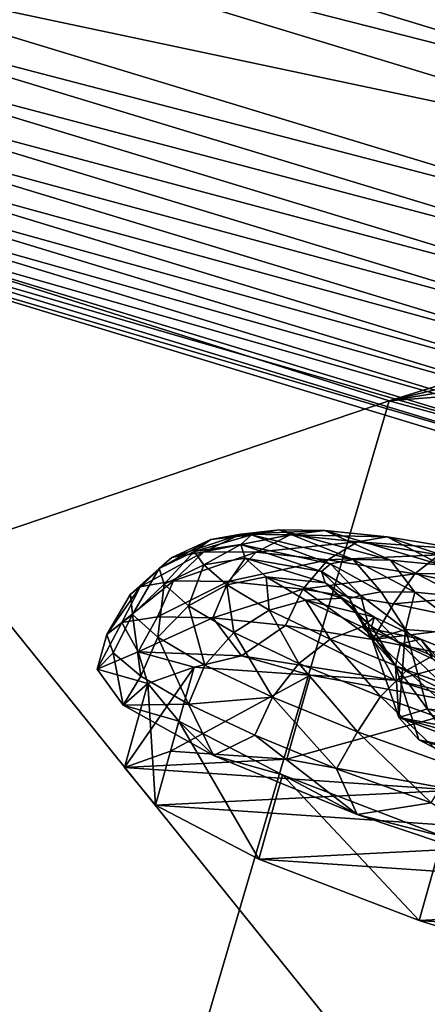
# Model space of a CAD drawing. Header units: metres. Extents: x -1501 to 0, y -1015 to 0.
# Tile 60 of 110: x -617 to -594, y -845 to -789. Entities that reach past the tile are written whole.
import ezdxf

# ---------------------------------------------------------------- set-up
doc = ezdxf.new("R2010")
doc.units = ezdxf.units.M

msp = doc.modelspace()

# ---------------------------------------------------------------- linework, layer by layer
at = {"layer": 'None'}
for points in [[(-658.044983, -791.21698, -406), (-719.086121, -769.217773, -406), (-409.506348, -729.472778, -406)], [(-658.044983, -791.21698, -406), (-409.506348, -729.472778, -406), (-417.760834, -743.682678, -406)], [(-426.337372, -757.930542, -406), (-658.044983, -791.21698, -406), (-417.760834, -743.682678, -406)], [(-596.305847, -810.727783, -406), (-658.044983, -791.21698, -406), (-426.337372, -757.930542, -406)], [(-435.138428, -772.045593, -406), (-596.305847, -810.727783, -406), (-426.337372, -757.930542, -406)], [(-600.521667, -779.530579, -403), (-555.613464, -792.425903, -403), (-455.465454, -766.928467, -403)], [(-596.305847, -810.727783, -406), (-435.138428, -772.045593, -406), (-444.021667, -785.810974, -406)], [(-576.75415, -792.071167, -402.52005), (-629.943787, -775.903015, -402.52005), (-630.749207, -778.39624, -401.92572)], [(-576.75415, -792.071167, -402.52005), (-600.521667, -779.530579, -403), (-629.943787, -775.903015, -402.52005)], [(-630.749207, -778.39624, -401.92572), (-631.535156, -780.829407, -401.100159), (-577.472656, -794.59082, -401.92572)], [(-577.472656, -794.59082, -401.92572), (-576.75415, -792.071167, -402.52005), (-630.749207, -778.39624, -401.92572)], [(-576.75415, -792.071167, -402.52005), (-555.613464, -792.425903, -403), (-600.521667, -779.530579, -403)], [(-631.535156, -780.829407, -401.100159), (-633.021179, -785.429749, -398.780426), (-578.173889, -797.049744, -401.100159)], [(-631.535156, -780.829407, -401.100159), (-578.173889, -797.049744, -401.100159), (-577.472656, -794.59082, -401.92572)], [(-579.499634, -801.698792, -398.780426), (-633.021179, -785.429749, -398.780426), (-633.710022, -787.562256, -397.307617)], [(-633.021179, -785.429749, -398.780426), (-579.499634, -801.698792, -398.780426), (-578.173889, -797.049744, -401.100159)], [(-453.085236, -799.392639, -406), (-596.305847, -810.727783, -406), (-444.021667, -785.810974, -406)], [(-633.710022, -787.562256, -397.307617), (-634.35553, -789.56073, -395.641296), (-580.114197, -803.853882, -397.307617)], [(-580.114197, -803.853882, -397.307617), (-579.499634, -801.698792, -398.780426), (-633.710022, -787.562256, -397.307617)], [(-634.35553, -789.56073, -395.641296), (-634.952637, -791.409119, -393.793457), (-580.690125, -805.873535, -395.641296)], [(-634.35553, -789.56073, -395.641296), (-580.690125, -805.873535, -395.641296), (-580.114197, -803.853882, -397.307617)], [(-596.305847, -810.727783, -406), (-673.476257, -836.885864, -63), (-658.044983, -791.21698, -406)], [(-634.952637, -791.409119, -393.793457), (-635.496826, -793.09375, -391.779236), (-581.222778, -807.741516, -393.793457)], [(-634.952637, -791.409119, -393.793457), (-581.222778, -807.741516, -393.793457), (-580.690125, -805.873535, -395.641296)], [(-635.496826, -793.09375, -391.779236), (-635.983887, -794.601685, -389.61441), (-581.708252, -809.44397, -391.779236)], [(-635.496826, -793.09375, -391.779236), (-581.708252, -809.44397, -391.779236), (-581.222778, -807.741516, -393.793457)], [(-582.142822, -810.967896, -389.61441), (-635.983887, -794.601685, -389.61441), (-636.409729, -795.919922, -387.314758)], [(-635.983887, -794.601685, -389.61441), (-582.142822, -810.967896, -389.61441), (-581.708252, -809.44397, -391.779236)], [(-582.522705, -812.30011, -387.314758), (-636.409729, -795.919922, -387.314758), (-636.770386, -797.036499, -384.897552)], [(-582.522705, -812.30011, -387.314758), (-582.142822, -810.967896, -389.61441), (-636.409729, -795.919922, -387.314758)], [(-582.844482, -813.428467, -384.897552), (-636.770386, -797.036499, -384.897552), (-637.063416, -797.943542, -382.385681)], [(-582.844482, -813.428467, -384.897552), (-582.522705, -812.30011, -387.314758), (-636.770386, -797.036499, -384.897552)], [(-583.105896, -814.345093, -382.385681), (-637.063416, -797.943542, -382.385681), (-637.286499, -798.634155, -379.803467)], [(-583.105896, -814.345093, -382.385681), (-582.844482, -813.428467, -384.897552), (-637.063416, -797.943542, -382.385681)], [(-637.286499, -798.634155, -379.803467), (-637.452881, -799.098999, -377.175201), (-583.304932, -815.043091, -379.803467)], [(-637.452881, -799.098999, -377.175201), (-583.468262, -815.510742, -377.175201), (-583.304932, -815.043091, -379.803467)], [(-634.211792, -846.890869, -60), (-587.836914, -860.597473, -60), (-637.452881, -799.098999, -377.175201)], [(-637.452881, -799.098999, -377.175201), (-587.836914, -860.597473, -60), (-583.468262, -815.510742, -377.175201)], [(-583.304932, -815.043091, -379.803467), (-583.105896, -814.345093, -382.385681), (-637.286499, -798.634155, -379.803467)], [(-534.056763, -827.713196, -406), (-596.305847, -810.727783, -406), (-453.085236, -799.392639, -406)], [(-609.920959, -856.970642, -63), (-673.476257, -836.885864, -63), (-596.305847, -810.727783, -406)], [(-534.056763, -827.713196, -406), (-609.920959, -856.970642, -63), (-596.305847, -810.727783, -406)], [(-545.818115, -874.461914, -63), (-609.920959, -856.970642, -63), (-534.056763, -827.713196, -406)], [(-747.32605, -907.775696, -63), (-673.476257, -836.885864, -63), (-609.920959, -856.970642, -63)]]:
    msp.add_3dface(points, dxfattribs=at)
at = {"layer": 'None012310'}
for points in [[(-604.713379, -818.286011, -258.931091), (-606.417603, -818.591736, -253.563477), (-602.529968, -818.045349, -258.00119)], [(-606.417603, -818.591736, -253.563477), (-604.106018, -818.328125, -253.03746), (-602.529968, -818.045349, -258.00119)], [(-604.713379, -818.286011, -258.931091), (-602.529968, -818.045349, -258.00119), (-599.942627, -818.073425, -262.777771)], [(-601.915466, -818.316345, -264.096344), (-604.713379, -818.286011, -258.931091), (-599.942627, -818.073425, -262.777771)], [(-602.529968, -818.045349, -258.00119), (-604.106018, -818.328125, -253.03746), (-598.342529, -819.72467, -256.276459)], [(-599.942627, -818.073425, -262.777771), (-602.529968, -818.045349, -258.00119), (-596.218689, -819.747681, -260.197418)], [(-602.529968, -818.045349, -258.00119), (-598.342529, -819.72467, -256.276459), (-596.218689, -819.747681, -260.197418)], [(-601.915466, -818.316345, -264.096344), (-599.942627, -818.073425, -262.777771), (-596.412842, -818.44043, -267.04187)], [(-596.412842, -818.44043, -267.04187), (-599.942627, -818.073425, -262.777771), (-593.321167, -820.049011, -263.697662)], [(-599.942627, -818.073425, -262.777771), (-596.218689, -819.747681, -260.197418), (-593.321167, -820.049011, -263.697662)], [(-608.634155, -819.603516, -254.132278), (-609.344666, -820.220032, -248.543808), (-606.417603, -818.591736, -253.563477)], [(-609.344666, -820.220032, -248.543808), (-607.366577, -819.256775, -248.338425), (-606.417603, -818.591736, -253.563477)], [(-606.819153, -819.277893, -259.848755), (-608.634155, -819.603516, -254.132278), (-604.713379, -818.286011, -258.931091)], [(-608.634155, -819.603516, -254.132278), (-606.417603, -818.591736, -253.563477), (-604.713379, -818.286011, -258.931091)], [(-606.417603, -818.591736, -253.563477), (-607.366577, -819.256775, -248.338425), (-604.106018, -818.328125, -253.03746)], [(-607.366577, -819.256775, -248.338425), (-604.722961, -818.863464, -248.184921), (-604.106018, -818.328125, -253.03746)], [(-606.819153, -819.277893, -259.848755), (-604.713379, -818.286011, -258.931091), (-601.915466, -818.316345, -264.096344)], [(-603.839417, -819.310181, -265.349762), (-606.819153, -819.277893, -259.848755), (-601.915466, -818.316345, -264.096344)], [(-604.106018, -818.328125, -253.03746), (-604.722961, -818.863464, -248.184921), (-599.63623, -819.956787, -252.201904)], [(-604.106018, -818.328125, -253.03746), (-599.63623, -819.956787, -252.201904), (-598.342529, -819.72467, -256.276459)], [(-603.839417, -819.310181, -265.349762), (-601.915466, -818.316345, -264.096344), (-598.09845, -818.713257, -268.707397)], [(-598.09845, -818.713257, -268.707397), (-601.915466, -818.316345, -264.096344), (-596.412842, -818.44043, -267.04187)], [(-596.412842, -818.44043, -267.04187), (-592.135254, -819.13385, -270.505707), (-598.09845, -818.713257, -268.707397)], [(-593.321167, -820.049011, -263.697662), (-589.809814, -820.618164, -266.541016), (-596.412842, -818.44043, -267.04187)], [(-589.809814, -820.618164, -266.541016), (-592.135254, -819.13385, -270.505707), (-596.412842, -818.44043, -267.04187)], [(-604.722961, -818.863464, -248.184921), (-607.366577, -819.256775, -248.338425), (-606.815674, -820.011963, -243.06868)], [(-604.474121, -819.641479, -243.332367), (-604.722961, -818.863464, -248.184921), (-606.815674, -820.011963, -243.06868)], [(-600.142639, -820.39624, -248.218597), (-604.722961, -818.863464, -248.184921), (-604.474121, -819.641479, -243.332367)], [(-604.722961, -818.863464, -248.184921), (-600.142639, -820.39624, -248.218597), (-599.63623, -819.956787, -252.201904)], [(-599.774292, -819.732849, -270.260529), (-603.839417, -819.310181, -265.349762), (-598.09845, -818.713257, -268.707397)], [(-598.09845, -818.713257, -268.707397), (-593.472778, -819.463074, -272.453094), (-599.774292, -819.732849, -270.260529)], [(-592.135254, -819.13385, -270.505707), (-593.472778, -819.463074, -272.453094), (-598.09845, -818.713257, -268.707397)], [(-610.423462, -821.269775, -254.663544), (-610.978821, -821.684509, -248.80397), (-608.634155, -819.603516, -254.132278)], [(-610.978821, -821.684509, -248.80397), (-609.344666, -820.220032, -248.543808), (-608.634155, -819.603516, -254.132278)], [(-608.532654, -820.930542, -260.618713), (-610.423462, -821.269775, -254.663544), (-606.819153, -819.277893, -259.848755)], [(-610.423462, -821.269775, -254.663544), (-608.634155, -819.603516, -254.132278), (-606.819153, -819.277893, -259.848755)], [(-607.366577, -819.256775, -248.338425), (-609.344666, -820.220032, -248.543808), (-609.058105, -821.116028, -242.955338)], [(-606.815674, -820.011963, -243.06868), (-607.366577, -819.256775, -248.338425), (-609.058105, -821.116028, -242.955338)], [(-608.532654, -820.930542, -260.618713), (-606.819153, -819.277893, -259.848755), (-603.839417, -819.310181, -265.349762)], [(-605.428528, -820.964233, -266.349365), (-608.532654, -820.930542, -260.618713), (-603.839417, -819.310181, -265.349762)], [(-604.474121, -819.641479, -243.332367), (-606.815674, -820.011963, -243.06868), (-605.518677, -821.158997, -237.70108)], [(-603.274658, -820.702148, -238.368652), (-604.474121, -819.641479, -243.332367), (-605.518677, -821.158997, -237.70108)], [(-605.428528, -820.964233, -266.349365), (-603.839417, -819.310181, -265.349762), (-599.774292, -819.732849, -270.260529)], [(-601.193665, -821.404541, -271.465149), (-605.428528, -820.964233, -266.349365), (-599.774292, -819.732849, -270.260529)], [(-599.938416, -821.034851, -244.235306), (-604.474121, -819.641479, -243.332367), (-603.274658, -820.702148, -238.368652)], [(-599.938416, -821.034851, -244.235306), (-600.142639, -820.39624, -248.218597), (-604.474121, -819.641479, -243.332367)], [(-599.774292, -819.732849, -270.260529), (-594.847961, -820.531433, -274.249695), (-601.193665, -821.404541, -271.465149)], [(-593.472778, -819.463074, -272.453094), (-594.847961, -820.531433, -274.249695), (-599.774292, -819.732849, -270.260529)], [(-598.342529, -819.72467, -256.276459), (-599.63623, -819.956787, -252.201904), (-596.750549, -821.551575, -255.653336)], [(-596.218689, -819.747681, -260.197418), (-598.342529, -819.72467, -256.276459), (-594.835999, -821.572327, -259.187805)], [(-598.342529, -819.72467, -256.276459), (-596.750549, -821.551575, -255.653336), (-594.835999, -821.572327, -259.187805)], [(-593.321167, -820.049011, -263.697662), (-596.218689, -819.747681, -260.197418), (-592.224121, -821.843933, -262.343048)], [(-596.218689, -819.747681, -260.197418), (-594.835999, -821.572327, -259.187805), (-592.224121, -821.843933, -262.343048)], [(-594.847961, -820.531433, -274.249695), (-593.472778, -819.463074, -272.453094), (-588.348816, -820.508728, -275.129028)], [(-609.344666, -820.220032, -248.543808), (-610.978821, -821.684509, -248.80397), (-610.865112, -822.845459, -243.019989)], [(-609.058105, -821.116028, -242.955338), (-609.344666, -820.220032, -248.543808), (-610.865112, -822.845459, -243.019989)], [(-606.815674, -820.011963, -243.06868), (-609.058105, -821.116028, -242.955338), (-607.676758, -822.337585, -237.238846)], [(-605.518677, -821.158997, -237.70108), (-606.815674, -820.011963, -243.06868), (-607.676758, -822.337585, -237.238846)], [(-599.63623, -819.956787, -252.201904), (-600.142639, -820.39624, -248.218597), (-597.916687, -821.760803, -251.980423)], [(-599.63623, -819.956787, -252.201904), (-597.916687, -821.760803, -251.980423), (-596.750549, -821.551575, -255.653336)], [(-605.518677, -821.158997, -237.70108), (-603.11261, -822.58728, -232.535812), (-603.274658, -820.702148, -238.368652)], [(-598.953796, -821.905518, -240.160751), (-599.938416, -821.034851, -244.235306), (-603.274658, -820.702148, -238.368652)], [(-603.11261, -822.58728, -232.535812), (-601.049683, -822.02301, -233.592056), (-603.274658, -820.702148, -238.368652)], [(-603.274658, -820.702148, -238.368652), (-601.049683, -822.02301, -233.592056), (-598.953796, -821.905518, -240.160751)], [(-594.847961, -820.531433, -274.249695), (-596.061707, -822.23645, -275.62085), (-601.193665, -821.404541, -271.465149)], [(-598.551392, -821.922485, -248.364792), (-600.142639, -820.39624, -248.218597), (-599.938416, -821.034851, -244.235306)], [(-600.142639, -820.39624, -248.218597), (-598.551392, -821.922485, -248.364792), (-597.916687, -821.760803, -251.980423)], [(-589.39093, -821.645081, -277.099548), (-596.061707, -822.23645, -275.62085), (-594.847961, -820.531433, -274.249695)], [(-588.348816, -820.508728, -275.129028), (-589.39093, -821.645081, -277.099548), (-594.847961, -820.531433, -274.249695)], [(-611.474121, -823.282593, -255.514526), (-612.32312, -823.971436, -249.164444), (-610.423462, -821.269775, -254.663544)], [(-612.32312, -823.971436, -249.164444), (-610.978821, -821.684509, -248.80397), (-610.423462, -821.269775, -254.663544)], [(-609.441467, -822.961121, -261.620575), (-611.474121, -823.282593, -255.514526), (-608.532654, -820.930542, -260.618713)], [(-611.474121, -823.282593, -255.514526), (-610.423462, -821.269775, -254.663544), (-608.532654, -820.930542, -260.618713)], [(-609.058105, -821.116028, -242.955338), (-610.865112, -822.845459, -243.019989), (-609.426086, -824.117981, -237.064835)], [(-609.441467, -822.961121, -261.620575), (-608.532654, -820.930542, -260.618713), (-605.428528, -820.964233, -266.349365)], [(-606.303284, -823.019409, -267.247955), (-609.441467, -822.961121, -261.620575), (-605.428528, -820.964233, -266.349365)], [(-607.676758, -822.337585, -237.238846), (-609.058105, -821.116028, -242.955338), (-609.426086, -824.117981, -237.064835)], [(-607.676758, -822.337585, -237.238846), (-605.11438, -823.858704, -231.737839), (-605.518677, -821.158997, -237.70108)], [(-606.303284, -823.019409, -267.247955), (-605.428528, -820.964233, -266.349365), (-601.193665, -821.404541, -271.465149)], [(-602.180176, -823.455139, -272.180389), (-606.303284, -823.019409, -267.247955), (-601.193665, -821.404541, -271.465149)], [(-605.11438, -823.858704, -231.737839), (-603.11261, -822.58728, -232.535812), (-605.518677, -821.158997, -237.70108)], [(-601.193665, -821.404541, -271.465149), (-597.230591, -824.251709, -276.228333), (-602.180176, -823.455139, -272.180389)], [(-596.061707, -822.23645, -275.62085), (-597.230591, -824.251709, -276.228333), (-601.193665, -821.404541, -271.465149)], [(-598.189087, -822.732605, -244.799088), (-599.938416, -821.034851, -244.235306), (-598.953796, -821.905518, -240.160751)], [(-598.189087, -822.732605, -244.799088), (-598.551392, -821.922485, -248.364792), (-599.938416, -821.034851, -244.235306)], [(-610.865112, -822.845459, -243.019989), (-610.978821, -821.684509, -248.80397), (-612.32312, -823.971436, -249.164444)], [(-601.049683, -822.02301, -233.592056), (-597.12738, -822.989746, -236.239792), (-598.953796, -821.905518, -240.160751)], [(-597.301575, -823.517456, -241.12616), (-598.189087, -822.732605, -244.799088), (-598.953796, -821.905518, -240.160751)], [(-598.953796, -821.905518, -240.160751), (-597.12738, -822.989746, -236.239792), (-597.301575, -823.517456, -241.12616)], [(-597.916687, -821.760803, -251.980423), (-598.551392, -821.922485, -248.364792), (-597.273438, -824.259583, -248.632584)], [(-597.273438, -824.259583, -248.632584), (-598.551392, -821.922485, -248.364792), (-598.189087, -822.732605, -244.799088)], [(-596.750549, -821.551575, -255.653336), (-597.916687, -821.760803, -251.980423), (-595.368469, -823.686584, -256.216705)], [(-595.368469, -823.686584, -256.216705), (-597.916687, -821.760803, -251.980423), (-597.273438, -824.259583, -248.632584)], [(-594.835999, -821.572327, -259.187805), (-596.750549, -821.551575, -255.653336), (-595.368469, -823.686584, -256.216705)], [(-596.061707, -822.23645, -275.62085), (-589.39093, -821.645081, -277.099548), (-590.376892, -823.396606, -278.589691)], [(-594.835999, -821.572327, -259.187805), (-595.368469, -823.686584, -256.216705), (-591.626221, -823.972168, -261.446991)], [(-592.224121, -821.843933, -262.343048), (-594.835999, -821.572327, -259.187805), (-591.626221, -823.972168, -261.446991)], [(-609.426086, -824.117981, -237.064835), (-606.756714, -825.702637, -231.334183), (-607.676758, -822.337585, -237.238846)], [(-606.756714, -825.702637, -231.334183), (-605.11438, -823.858704, -231.737839), (-607.676758, -822.337585, -237.238846)], [(-601.049683, -822.02301, -233.592056), (-603.11261, -822.58728, -232.535812), (-599.645386, -824.232178, -227.924744)], [(-597.12738, -822.989746, -236.239792), (-601.049683, -822.02301, -233.592056), (-597.843384, -823.544067, -229.327957)], [(-597.843384, -823.544067, -229.327957), (-601.049683, -822.02301, -233.592056), (-599.645386, -824.232178, -227.924744)], [(-590.376892, -823.396606, -278.589691), (-597.230591, -824.251709, -276.228333), (-596.061707, -822.23645, -275.62085)], [(-612.32312, -823.971436, -249.164444), (-611.955872, -825.001221, -242.814362), (-610.865112, -822.845459, -243.019989)], [(-610.865112, -822.845459, -243.019989), (-611.955872, -825.001221, -242.814362), (-610.386414, -826.332397, -236.708298)], [(-609.441467, -822.961121, -261.620575), (-610.540771, -824.957214, -260.582703), (-611.474121, -823.282593, -255.514526)], [(-609.426086, -824.117981, -237.064835), (-610.865112, -822.845459, -243.019989), (-610.386414, -826.332397, -236.708298)], [(-610.540771, -824.957214, -260.582703), (-609.441467, -822.961121, -261.620575), (-606.303284, -823.019409, -267.247955)], [(-604.673584, -825.172913, -270.372528), (-610.540771, -824.957214, -260.582703), (-606.303284, -823.019409, -267.247955)], [(-604.673584, -825.172913, -270.372528), (-606.303284, -823.019409, -267.247955), (-602.180176, -823.455139, -272.180389)], [(-603.11261, -822.58728, -232.535812), (-605.11438, -823.858704, -231.737839), (-601.421753, -825.610535, -226.827072)], [(-599.645386, -824.232178, -227.924744), (-603.11261, -822.58728, -232.535812), (-601.421753, -825.610535, -226.827072)], [(-595.943848, -825.739258, -241.048477), (-598.189087, -822.732605, -244.799088), (-597.301575, -823.517456, -241.12616)], [(-595.943848, -825.739258, -241.048477), (-597.273438, -824.259583, -248.632584), (-598.189087, -822.732605, -244.799088)], [(-594.495422, -824.238403, -232.739532), (-597.12738, -822.989746, -236.239792), (-597.843384, -823.544067, -229.327957)], [(-597.12738, -822.989746, -236.239792), (-595.655212, -824.494812, -237.591705), (-597.301575, -823.517456, -241.12616)], [(-595.655212, -824.494812, -237.591705), (-597.12738, -822.989746, -236.239792), (-594.495422, -824.238403, -232.739532)], [(-610.540771, -824.957214, -260.582703), (-612.871765, -825.928772, -249.450119), (-611.474121, -823.282593, -255.514526)], [(-611.474121, -823.282593, -255.514526), (-612.871765, -825.928772, -249.450119), (-612.32312, -823.971436, -249.164444)], [(-595.977722, -826.549744, -277.638794), (-604.673584, -825.172913, -270.372528), (-602.180176, -823.455139, -272.180389)], [(-595.977722, -826.549744, -277.638794), (-602.180176, -823.455139, -272.180389), (-597.230591, -824.251709, -276.228333)], [(-597.843384, -823.544067, -229.327957), (-599.645386, -824.232178, -227.924744), (-595.303894, -825.995789, -224.179062)], [(-594.495422, -824.238403, -232.739532), (-597.843384, -823.544067, -229.327957), (-593.828552, -825.174988, -225.86412)], [(-593.828552, -825.174988, -225.86412), (-597.843384, -823.544067, -229.327957), (-595.303894, -825.995789, -224.179062)], [(-595.655212, -824.494812, -237.591705), (-595.943848, -825.739258, -241.048477), (-597.301575, -823.517456, -241.12616)], [(-591.644653, -825.378357, -279.236237), (-597.230591, -824.251709, -276.228333), (-590.376892, -823.396606, -278.589691)], [(-612.32312, -823.971436, -249.164444), (-612.871765, -825.928772, -249.450119), (-611.955872, -825.001221, -242.814362)], [(-610.386414, -826.332397, -236.708298), (-607.675171, -827.913696, -231.080933), (-609.426086, -824.117981, -237.064835)], [(-607.675171, -827.913696, -231.080933), (-606.756714, -825.702637, -231.334183), (-609.426086, -824.117981, -237.064835)], [(-605.11438, -823.858704, -231.737839), (-606.756714, -825.702637, -231.334183), (-602.909973, -827.527588, -226.218384)], [(-601.421753, -825.610535, -226.827072), (-605.11438, -823.858704, -231.737839), (-602.909973, -827.527588, -226.218384)], [(-597.273438, -824.259583, -248.632584), (-595.753052, -828.670227, -249.171783), (-595.368469, -823.686584, -256.216705)], [(-595.753052, -828.670227, -249.171783), (-594.130005, -828.18042, -255.644318), (-595.368469, -823.686584, -256.216705)], [(-590.924927, -828.424438, -260.127502), (-591.626221, -823.972168, -261.446991), (-595.368469, -823.686584, -256.216705)], [(-595.368469, -823.686584, -256.216705), (-594.130005, -828.18042, -255.644318), (-590.924927, -828.424438, -260.127502)], [(-599.645386, -824.232178, -227.924744), (-601.421753, -825.610535, -226.827072), (-596.798096, -827.48877, -222.837921)], [(-595.303894, -825.995789, -224.179062), (-599.645386, -824.232178, -227.924744), (-596.798096, -827.48877, -222.837921)], [(-595.753052, -828.670227, -249.171783), (-597.273438, -824.259583, -248.632584), (-595.943848, -825.739258, -241.048477)], [(-591.644653, -825.378357, -279.236237), (-595.977722, -826.549744, -277.638794), (-597.230591, -824.251709, -276.228333)], [(-592.598389, -827.440369, -235.818192), (-595.943848, -825.739258, -241.048477), (-595.655212, -824.494812, -237.591705)], [(-593.282654, -825.620361, -234.436462), (-595.655212, -824.494812, -237.591705), (-594.495422, -824.238403, -232.739532)], [(-593.282654, -825.620361, -234.436462), (-592.598389, -827.440369, -235.818192), (-595.655212, -824.494812, -237.591705)], [(-593.282654, -825.620361, -234.436462), (-594.495422, -824.238403, -232.739532), (-591.199768, -825.577148, -229.896179)], [(-591.199768, -825.577148, -229.896179), (-594.495422, -824.238403, -232.739532), (-593.828552, -825.174988, -225.86412)], [(-609.983093, -826.738464, -249.450119), (-612.871765, -825.928772, -249.450119), (-610.540771, -824.957214, -260.582703)], [(-612.871765, -825.928772, -249.450119), (-611.385315, -827.970276, -238.317551), (-611.955872, -825.001221, -242.814362)], [(-611.385315, -827.970276, -238.317551), (-610.386414, -826.332397, -236.708298), (-611.955872, -825.001221, -242.814362)], [(-609.983093, -826.738464, -249.450119), (-610.540771, -824.957214, -260.582703), (-607.364441, -825.820313, -260.769379)], [(-610.540771, -824.957214, -260.582703), (-604.673584, -825.172913, -270.372528), (-607.364441, -825.820313, -260.769379)], [(-607.364441, -825.820313, -260.769379), (-604.673584, -825.172913, -270.372528), (-600.765869, -826.269287, -270.365387)], [(-604.673584, -825.172913, -270.372528), (-595.977722, -826.549744, -277.638794), (-600.765869, -826.269287, -270.365387)], [(-593.828552, -825.174988, -225.86412), (-595.303894, -825.995789, -224.179062), (-590.382935, -827.765686, -221.503128)], [(-608.700806, -830.587891, -261.46524), (-611.319458, -831.506042, -250.145996), (-607.364441, -825.820313, -260.769379)], [(-611.319458, -831.506042, -250.145996), (-609.983093, -826.738464, -249.450119), (-607.364441, -825.820313, -260.769379)], [(-608.700806, -830.587891, -261.46524), (-607.364441, -825.820313, -260.769379), (-600.765869, -826.269287, -270.365387)], [(-602.909973, -827.527588, -226.218384), (-606.756714, -825.702637, -231.334183), (-607.675171, -827.913696, -231.080933)], [(-601.421753, -825.610535, -226.827072), (-602.909973, -827.527588, -226.218384), (-598.093262, -829.484253, -222.062698)], [(-596.798096, -827.48877, -222.837921), (-601.421753, -825.610535, -226.827072), (-598.093262, -829.484253, -222.062698)], [(-585.502197, -828.921692, -281.505096), (-595.977722, -826.549744, -277.638794), (-591.644653, -825.378357, -279.236237)], [(-594.621033, -829.932251, -242.699249), (-595.943848, -825.739258, -241.048477), (-591.756104, -831.389648, -238.216049)], [(-595.943848, -825.739258, -241.048477), (-592.598389, -827.440369, -235.818192), (-591.756104, -831.389648, -238.216049)], [(-594.621033, -829.932251, -242.699249), (-595.753052, -828.670227, -249.171783), (-595.943848, -825.739258, -241.048477)], [(-611.385315, -827.970276, -238.317551), (-612.871765, -825.928772, -249.450119), (-609.983093, -826.738464, -249.450119)], [(-607.675171, -827.913696, -231.080933), (-610.386414, -826.332397, -236.708298), (-611.385315, -827.970276, -238.317551)], [(-602.102234, -831.036865, -271.061249), (-608.700806, -830.587891, -261.46524), (-600.765869, -826.269287, -270.365387)], [(-602.102234, -831.036865, -271.061249), (-600.765869, -826.269287, -270.365387), (-591.191956, -828.016968, -276.777252)], [(-600.765869, -826.269287, -270.365387), (-595.977722, -826.549744, -277.638794), (-591.191956, -828.016968, -276.777252)], [(-595.303894, -825.995789, -224.179062), (-596.798096, -827.48877, -222.837921), (-591.557251, -829.373718, -219.988052)], [(-590.382935, -827.765686, -221.503128), (-595.303894, -825.995789, -224.179062), (-591.557251, -829.373718, -219.988052)], [(-608.223145, -828.88385, -238.130859), (-611.385315, -827.970276, -238.317551), (-609.983093, -826.738464, -249.450119)], [(-609.983093, -826.738464, -249.450119), (-611.319458, -831.506042, -250.145996), (-609.559509, -833.651489, -238.826721)], [(-608.223145, -828.88385, -238.130859), (-609.983093, -826.738464, -249.450119), (-609.559509, -833.651489, -238.826721)], [(-595.977722, -826.549744, -277.638794), (-585.502197, -828.921692, -281.505096), (-591.191956, -828.016968, -276.777252)], [(-602.909973, -827.527588, -226.218384), (-607.675171, -827.913696, -231.080933), (-603.926208, -829.684448, -226.148499)], [(-599.283691, -831.576538, -222.100555), (-602.909973, -827.527588, -226.218384), (-603.926208, -829.684448, -226.148499)], [(-598.093262, -829.484253, -222.062698), (-602.909973, -827.527588, -226.218384), (-599.283691, -831.576538, -222.100555)], [(-596.798096, -827.48877, -222.837921), (-598.093262, -829.484253, -222.062698), (-592.633606, -831.447876, -219.093857)], [(-591.557251, -829.373718, -219.988052), (-596.798096, -827.48877, -222.837921), (-592.633606, -831.447876, -219.093857)], [(-606.260803, -830.835571, -228.52774), (-607.675171, -827.913696, -231.080933), (-611.385315, -827.970276, -238.317551)], [(-606.260803, -830.835571, -228.52774), (-611.385315, -827.970276, -238.317551), (-608.223145, -828.88385, -238.130859)], [(-603.926208, -829.684448, -226.148499), (-607.675171, -827.913696, -231.080933), (-606.260803, -830.835571, -228.52774)], [(-592.52832, -832.784546, -277.473114), (-602.102234, -831.036865, -271.061249), (-591.191956, -828.016968, -276.777252)], [(-594.130005, -828.18042, -255.644318), (-595.753052, -828.670227, -249.171783), (-589.310669, -829.875061, -253.289017)], [(-594.621033, -829.932251, -242.699249), (-589.622986, -830.98938, -245.054535), (-595.753052, -828.670227, -249.171783)], [(-589.622986, -830.98938, -245.054535), (-590.336548, -830.188416, -249.171783), (-595.753052, -828.670227, -249.171783)], [(-595.753052, -828.670227, -249.171783), (-590.336548, -830.188416, -249.171783), (-589.310669, -829.875061, -253.289017)], [(-608.223145, -828.88385, -238.130859), (-609.559509, -833.651489, -238.826721), (-603.688904, -836.697571, -229.230713)], [(-602.352539, -831.929993, -228.534851), (-606.260803, -830.835571, -228.52774), (-608.223145, -828.88385, -238.130859)], [(-602.352539, -831.929993, -228.534851), (-608.223145, -828.88385, -238.130859), (-603.688904, -836.697571, -229.230713)], [(-598.116211, -834.179016, -221.261459), (-603.926208, -829.684448, -226.148499), (-606.260803, -830.835571, -228.52774)], [(-598.116211, -834.179016, -221.261459), (-599.283691, -831.576538, -222.100555), (-603.926208, -829.684448, -226.148499)], [(-593.926025, -833.517334, -219.092667), (-598.093262, -829.484253, -222.062698), (-599.283691, -831.576538, -222.100555)], [(-592.633606, -831.447876, -219.093857), (-598.093262, -829.484253, -222.062698), (-593.926025, -833.517334, -219.092667)], [(-591.756104, -831.389648, -238.216049), (-587.776611, -831.930115, -242.154984), (-594.621033, -829.932251, -242.699249)], [(-587.776611, -831.930115, -242.154984), (-589.622986, -830.98938, -245.054535), (-594.621033, -829.932251, -242.699249)], [(-611.319458, -831.506042, -250.145996), (-608.700806, -830.587891, -261.46524), (-602.102234, -831.036865, -271.061249)], [(-598.116211, -834.179016, -221.261459), (-606.260803, -830.835571, -228.52774), (-602.352539, -831.929993, -228.534851)], [(-592.52832, -832.784546, -277.473114), (-611.319458, -831.506042, -250.145996), (-602.102234, -831.036865, -271.061249)], [(-609.559509, -833.651489, -238.826721), (-611.319458, -831.506042, -250.145996), (-592.52832, -832.784546, -277.473114)], [(-602.352539, -831.929993, -228.534851), (-603.688904, -836.697571, -229.230713), (-594.60144, -840.180664, -222.818878)], [(-593.265076, -835.413025, -222.123001), (-598.116211, -834.179016, -221.261459), (-602.352539, -831.929993, -228.534851)], [(-593.265076, -835.413025, -222.123001), (-602.352539, -831.929993, -228.534851), (-594.60144, -840.180664, -222.818878)], [(-593.926025, -833.517334, -219.092667), (-599.283691, -831.576538, -222.100555), (-598.116211, -834.179016, -221.261459)], [(-581.436584, -835.56488, -279.72464), (-609.559509, -833.651489, -238.826721), (-592.52832, -832.784546, -277.473114)], [(-603.688904, -836.697571, -229.230713), (-609.559509, -833.651489, -238.826721), (-581.436584, -835.56488, -279.72464)], [(-587.93396, -837.597412, -217.395157), (-593.926025, -833.517334, -219.092667), (-598.116211, -834.179016, -221.261459)], [(-587.93396, -837.597412, -217.395157), (-598.116211, -834.179016, -221.261459), (-593.265076, -835.413025, -222.123001)], [(-570.515686, -838.954651, -277.473114), (-603.688904, -836.697571, -229.230713), (-581.436584, -835.56488, -279.72464)], [(-593.265076, -835.413025, -222.123001), (-594.60144, -840.180664, -222.818878), (-583.680481, -843.570374, -220.567337)], [(-594.60144, -840.180664, -222.818878), (-603.688904, -836.697571, -229.230713), (-570.515686, -838.954651, -277.473114)], [(-561.428162, -842.437683, -271.061249), (-594.60144, -840.180664, -222.818878), (-570.515686, -838.954651, -277.473114)], [(-583.680481, -843.570374, -220.567337), (-594.60144, -840.180664, -222.818878), (-561.428162, -842.437683, -271.061249)]]:
    msp.add_3dface(points, dxfattribs=at)

doc.saveas('drawing.dxf')
